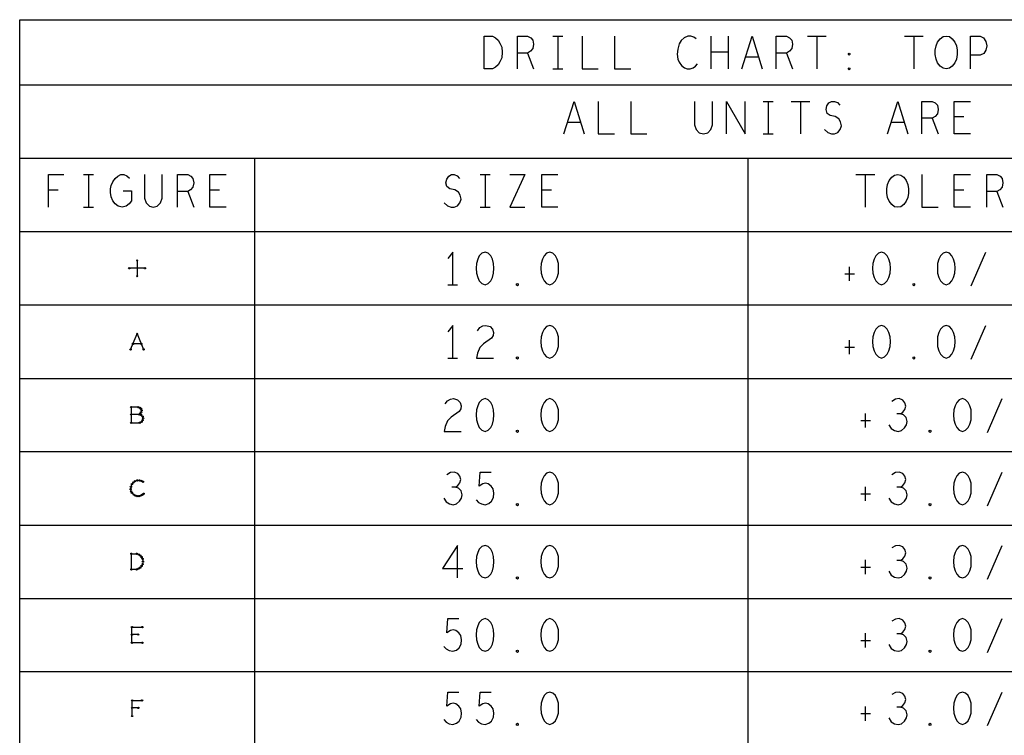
# Model space of a CAD drawing. Extents: x -3.2 to 30.8, y -10.2 to 11.8.
# Tile 7 of 33: x 4 to 7.8, y -1.4 to 1.3. Entities that reach past the tile are written whole.
import ezdxf

# ---------------------------------------------------------------- set-up
doc = ezdxf.new("R2010")
doc.units = 0
doc.layers.get('0').update_dxf_attribs({"color": 1, "linetype": 'CONTINUOUS'})
doc.layers.add('parallella-I_revD_fab_dwg_art', color=2, linetype='CONTINUOUS')

# ---------------------------------------------------------------- blocks, each defined once
blk = doc.blocks.new('D30')
for p, q in [((-0.019, -0.03), (-0.019, 0.03)), ((-0.019, 0.03), (0.019, 0.03)), ((0.005, 0.001), (-0.019, 0.001))]:
    blk.add_line(p, q)
for centre in [(-0.019, 0.03), (-0.019, 0.001), (0.005, 0.001), (0.019, 0.03), (-0.019, -0.03)]:
    blk.add_circle(centre, 0.0025)
blk = doc.blocks.new('D31')
for p, q in [((-0.02, -0.03), (-0.02, 0.03)), ((-0.02, 0.03), (0.02, 0.03)), ((0.004, 0.001), (-0.02, 0.001)), ((0.02, -0.03), (-0.02, -0.03))]:
    blk.add_line(p, q)
for centre in [(-0.02, 0.03), (-0.02, 0.001), (0.004, 0.001), (0.02, 0.03), (-0.02, -0.03), (0.02, -0.03)]:
    blk.add_circle(centre, 0.0025)
blk = doc.blocks.new('D32')
for p, q in [((-0.022, -0.03), (-0.022, 0.03)), ((-0.022, 0.03), (-0.002, 0.03)), ((-0.002, 0.03), (0.006, 0.027)), ((0.006, 0.027), (0.012, 0.023)), ((0.012, 0.023), (0.017, 0.017)), ((0.017, 0.017), (0.021, 0.01)), ((0.021, 0.01), (0.022, 0)), ((0.022, 0), (0.021, -0.01)), ((-0.002, -0.03), (-0.022, -0.03)), ((0.006, -0.027), (-0.002, -0.03)), ((0.012, -0.023), (0.006, -0.027)), ((0.017, -0.017), (0.012, -0.023)), ((0.021, -0.01), (0.017, -0.017))]:
    blk.add_line(p, q)
for centre in [(-0.022, 0.03), (-0.002, 0.03), (0.006, 0.027), (0.012, 0.023), (0.017, 0.017), (0.021, 0.01), (0.022, 0), (-0.022, -0.03), (-0.022, -0.03), (-0.002, -0.03), (0.006, -0.027), (0.012, -0.023), (0.017, -0.017), (0.021, -0.01)]:
    blk.add_circle(centre, 0.0025)
blk = doc.blocks.new('D33')
for p, q in [((-0.024, 0.006), (-0.025, -0.003)), ((-0.02, 0.016), (-0.024, 0.006)), ((-0.015, 0.022), (-0.02, 0.016)), ((-0.008, 0.027), (-0.015, 0.022)), ((0.001, 0.03), (-0.008, 0.027)), ((0.009, 0.03), (0.001, 0.03)), ((0.016, 0.028), (0.009, 0.03)), ((0.022, 0.025), (0.016, 0.028)), ((-0.025, -0.003), (-0.023, -0.012)), ((-0.023, -0.012), (-0.02, -0.018)), ((-0.02, -0.018), (-0.014, -0.024)), ((-0.014, -0.024), (-0.007, -0.028)), ((-0.007, -0.028), (0, -0.03)), ((0, -0.03), (0.007, -0.03)), ((0.007, -0.03), (0.014, -0.028)), ((0.014, -0.028), (0.02, -0.025)), ((0.02, -0.025), (0.025, -0.021))]:
    blk.add_line(p, q)
for centre in [(-0.024, 0.006), (-0.02, 0.016), (-0.015, 0.022), (-0.008, 0.027), (0.001, 0.03), (0.009, 0.03), (0.016, 0.028), (0.022, 0.025), (-0.025, -0.003), (-0.023, -0.012), (-0.02, -0.018), (-0.014, -0.024), (-0.007, -0.028), (0, -0.03), (0.007, -0.03), (0.014, -0.028), (0.02, -0.025), (0.025, -0.021)]:
    blk.add_circle(centre, 0.0025)
blk = doc.blocks.new('D34')
for p, q in [((0.004, 0.03), (-0.023, 0.03)), ((-0.023, 0.03), (-0.023, -0.03)), ((0.008, 0.002), (-0.023, 0.002)), ((0.011, 0.027), (0.004, 0.03)), ((0.008, 0.002), (0.012, 0.005)), ((0.015, 0), (0.008, 0.002)), ((0.015, 0.023), (0.011, 0.027)), ((0.012, 0.005), (0.015, 0.01)), ((0.017, 0.017), (0.015, 0.023)), ((0.015, 0.01), (0.017, 0.017)), ((0.021, -0.006), (0.015, 0)), ((-0.023, -0.03), (0.01, -0.03)), ((0.01, -0.03), (0.017, -0.026)), ((0.017, -0.026), (0.021, -0.02)), ((0.023, -0.013), (0.021, -0.006)), ((0.021, -0.02), (0.023, -0.013))]:
    blk.add_line(p, q)
for centre in [(-0.023, 0.03), (-0.023, 0.002), (0.004, 0.03), (0.008, 0.002), (0.008, 0.002), (0.011, 0.027), (0.012, 0.005), (0.015, 0.023), (0.015, 0.01), (0.015, 0), (0.017, 0.017), (-0.023, -0.03), (0.01, -0.03), (0.017, -0.026), (0.021, -0.006), (0.021, -0.02), (0.023, -0.013)]:
    blk.add_circle(centre, 0.0025)
blk = doc.blocks.new('D35')
for p, q in [((-0.025, -0.03), (0, 0.03)), ((0, 0.03), (0.025, -0.03)), ((0.016, -0.009), (-0.016, -0.009))]:
    blk.add_line(p, q)
for centre in [(0, 0.03), (-0.025, -0.03), (-0.016, -0.009), (0.016, -0.009), (0.025, -0.03)]:
    blk.add_circle(centre, 0.0025)
blk = doc.blocks.new('D36')
for p, q in [((0.03, 0), (-0.03, 0)), ((0, 0.03), (0, -0.03))]:
    blk.add_line(p, q)
for centre in [(-0.03, 0), (0, 0.03), (0.03, 0), (0, -0.03)]:
    blk.add_circle(centre, 0.0025)

msp = doc.modelspace()

# ---------------------------------------------------------------- linework, layer by layer
at = {"layer": 'parallella-I_revD_fab_dwg_art'}
for p, q in [((6.054, 1.233), (6.092, 1.233)), ((6.073, 1.233), (6.073, 1.108)), ((6.66, 1.108), (6.66, 1.233)), ((6.726, 1.233), (6.726, 1.108)), ((7.029, 1.233), (7.101, 1.233)), ((7.065, 1.233), (7.065, 1.108)), ((7.401, 1.233), (7.473, 1.233)), ((7.437, 1.233), (7.437, 1.108)), ((6.726, 1.171), (6.66, 1.171)), ((5.957, 1.168), (5.98, 1.108)), ((6.842, 1.152), (6.792, 1.152)), ((6.949, 1.168), (6.972, 1.108)), ((6.054, 1.108), (6.092, 1.108)), ((4.011, 1.046), (10.738, 1.046)), ((6.86, 0.983), (6.898, 0.983)), ((6.879, 0.983), (6.879, 0.858)), ((6.967, 0.983), (7.039, 0.983)), ((7.003, 0.983), (7.003, 0.858)), ((7.507, 0.918), (7.53, 0.858)), ((7.629, 0.923), (7.592, 0.923)), ((6.16, 0.902), (6.11, 0.902)), ((7.4, 0.902), (7.35, 0.902)), ((6.86, 0.858), (6.898, 0.858)), ((4.011, 0.765), (10.738, 0.765)), ((4.911, 0.765), (4.911, -4.012)), ((6.801, 0.765), (6.801, -4.012)), ((4.256, 0.702), (4.294, 0.702)), ((4.275, 0.702), (4.275, 0.577)), ((5.775, 0.702), (5.813, 0.702)), ((5.794, 0.702), (5.794, 0.577)), ((7.215, 0.702), (7.287, 0.702)), ((7.251, 0.702), (7.251, 0.577)), ((4.159, 0.642), (4.122, 0.642)), ((4.777, 0.642), (4.74, 0.642)), ((6.048, 0.642), (6.011, 0.642)), ((7.629, 0.642), (7.592, 0.642)), ((4.655, 0.637), (4.678, 0.577)), ((7.755, 0.637), (7.778, 0.577)), ((4.256, 0.577), (4.294, 0.577)), ((5.775, 0.577), (5.813, 0.577)), ((4.011, 0.484), (10.738, 0.484)), ((7.657, 0.276), (7.713, 0.405)), ((7.189, 0.349), (7.189, 0.295)), ((7.172, 0.322), (7.209, 0.322)), ((5.651, 0.28), (5.689, 0.28)), ((4.011, 0.203), (10.738, 0.203)), ((7.657, -0.005), (7.713, 0.124)), ((7.172, 0.041), (7.209, 0.041)), ((7.189, 0.068), (7.189, 0.014)), ((5.651, -0.001), (5.689, -0.001)), ((4.011, -0.079), (10.738, -0.079)), ((7.719, -0.286), (7.775, -0.156)), ((7.251, -0.213), (7.251, -0.267)), ((7.234, -0.24), (7.271, -0.24)), ((4.011, -0.359), (10.738, -0.359)), ((7.719, -0.567), (7.775, -0.438)), ((7.234, -0.521), (7.271, -0.521)), ((7.251, -0.494), (7.251, -0.548)), ((4.011, -0.641), (10.738, -0.641)), ((7.719, -0.848), (7.775, -0.719)), ((7.251, -0.775), (7.251, -0.829)), ((7.234, -0.802), (7.271, -0.802)), ((4.011, -0.922), (10.738, -0.922)), ((7.719, -1.129), (7.775, -0.999)), ((7.251, -1.056), (7.251, -1.11)), ((7.234, -1.083), (7.271, -1.083)), ((4.011, -1.202), (10.738, -1.202)), ((7.719, -1.41), (7.775, -1.281)), ((7.251, -1.337), (7.251, -1.391)), ((7.234, -1.364), (7.271, -1.364))]:
    msp.add_line(p, q, dxfattribs=at)
for points in [[(4.011, -4.012), (4.011, 1.296), (10.738, 1.296), (10.738, -4.012)], [(5.791, 1.108), (5.791, 1.233), (5.822, 1.233), (5.834, 1.227), (5.844, 1.218), (5.851, 1.206), (5.858, 1.191), (5.859, 1.171), (5.858, 1.15), (5.851, 1.135), (5.844, 1.123), (5.834, 1.114), (5.822, 1.108)], [(7.561, 1.108), (7.549, 1.11), (7.538, 1.118), (7.528, 1.131), (7.522, 1.145), (7.519, 1.162), (7.519, 1.179), (7.522, 1.196), (7.528, 1.21), (7.538, 1.223), (7.549, 1.231), (7.561, 1.233), (7.573, 1.231), (7.584, 1.223), (7.594, 1.21), (7.6, 1.196), (7.603, 1.179), (7.603, 1.162), (7.6, 1.145), (7.594, 1.131), (7.584, 1.118), (7.573, 1.11)], [(7.189, 1.16), (7.186, 1.162), (7.186, 1.166), (7.189, 1.168), (7.192, 1.166), (7.192, 1.162)], [(7.189, 1.104), (7.186, 1.106), (7.186, 1.11), (7.189, 1.112), (7.192, 1.11), (7.192, 1.106)], [(7.375, 0.577), (7.363, 0.579), (7.352, 0.587), (7.342, 0.6), (7.336, 0.614), (7.333, 0.631), (7.333, 0.648), (7.336, 0.664), (7.342, 0.679), (7.352, 0.692), (7.363, 0.7), (7.375, 0.702), (7.387, 0.7), (7.398, 0.692), (7.408, 0.679), (7.414, 0.664), (7.417, 0.648), (7.417, 0.631), (7.414, 0.614), (7.408, 0.6), (7.398, 0.587), (7.387, 0.579)], [(5.794, 0.405), (5.782, 0.401), (5.772, 0.391), (5.766, 0.378), (5.761, 0.362), (5.76, 0.343), (5.761, 0.324), (5.766, 0.308), (5.772, 0.295), (5.782, 0.285), (5.794, 0.28), (5.806, 0.285), (5.816, 0.295), (5.822, 0.308), (5.827, 0.324), (5.828, 0.343), (5.827, 0.362), (5.822, 0.378), (5.816, 0.391), (5.806, 0.401)], [(6.042, 0.405), (6.03, 0.401), (6.02, 0.391), (6.014, 0.378), (6.009, 0.362), (6.008, 0.343), (6.009, 0.324), (6.014, 0.308), (6.02, 0.295), (6.03, 0.285), (6.042, 0.28), (6.054, 0.285), (6.064, 0.295), (6.07, 0.308), (6.075, 0.324), (6.076, 0.343), (6.075, 0.362), (6.07, 0.378), (6.064, 0.391), (6.054, 0.401)], [(7.313, 0.405), (7.301, 0.401), (7.291, 0.391), (7.285, 0.378), (7.28, 0.362), (7.279, 0.343), (7.28, 0.324), (7.285, 0.308), (7.291, 0.295), (7.301, 0.285), (7.313, 0.28), (7.325, 0.285), (7.335, 0.295), (7.341, 0.308), (7.346, 0.324), (7.347, 0.343), (7.346, 0.362), (7.341, 0.378), (7.335, 0.391), (7.325, 0.401)], [(7.561, 0.405), (7.549, 0.401), (7.539, 0.391), (7.533, 0.378), (7.528, 0.362), (7.527, 0.343), (7.528, 0.324), (7.533, 0.308), (7.539, 0.295), (7.549, 0.285), (7.561, 0.28), (7.573, 0.285), (7.583, 0.295), (7.589, 0.308), (7.594, 0.324), (7.595, 0.343), (7.594, 0.362), (7.589, 0.378), (7.583, 0.391), (7.573, 0.401)], [(5.918, 0.276), (5.915, 0.278), (5.915, 0.283), (5.918, 0.285), (5.921, 0.283), (5.921, 0.278)], [(7.437, 0.276), (7.434, 0.278), (7.434, 0.283), (7.437, 0.285), (7.44, 0.283), (7.44, 0.278)], [(6.042, 0.124), (6.03, 0.12), (6.02, 0.11), (6.014, 0.097), (6.009, 0.081), (6.008, 0.062), (6.009, 0.043), (6.014, 0.027), (6.02, 0.014), (6.03, 0.004), (6.042, -0.001), (6.054, 0.004), (6.064, 0.014), (6.07, 0.027), (6.075, 0.043), (6.076, 0.062), (6.075, 0.081), (6.07, 0.097), (6.064, 0.11), (6.054, 0.12)], [(7.313, 0.124), (7.301, 0.12), (7.291, 0.11), (7.285, 0.097), (7.28, 0.081), (7.279, 0.062), (7.28, 0.043), (7.285, 0.027), (7.291, 0.014), (7.301, 0.004), (7.313, -0.001), (7.325, 0.004), (7.335, 0.014), (7.341, 0.027), (7.346, 0.043), (7.347, 0.062), (7.346, 0.081), (7.341, 0.097), (7.335, 0.11), (7.325, 0.12)], [(7.561, 0.124), (7.549, 0.12), (7.539, 0.11), (7.533, 0.097), (7.528, 0.081), (7.527, 0.062), (7.528, 0.043), (7.533, 0.027), (7.539, 0.014), (7.549, 0.004), (7.561, -0.001), (7.573, 0.004), (7.583, 0.014), (7.589, 0.027), (7.594, 0.043), (7.595, 0.062), (7.594, 0.081), (7.589, 0.097), (7.583, 0.11), (7.573, 0.12)], [(5.918, -0.005), (5.915, -0.003), (5.915, 0.002), (5.918, 0.004), (5.921, 0.002), (5.921, -0.003)], [(7.437, -0.005), (7.434, -0.003), (7.434, 0.002), (7.437, 0.004), (7.44, 0.002), (7.44, -0.003)], [(5.794, -0.156), (5.782, -0.161), (5.772, -0.171), (5.766, -0.184), (5.761, -0.2), (5.76, -0.219), (5.761, -0.238), (5.766, -0.254), (5.772, -0.267), (5.782, -0.277), (5.794, -0.282), (5.806, -0.277), (5.816, -0.267), (5.822, -0.254), (5.827, -0.238), (5.828, -0.219), (5.827, -0.2), (5.822, -0.184), (5.816, -0.171), (5.806, -0.161)], [(6.042, -0.156), (6.03, -0.161), (6.02, -0.171), (6.014, -0.184), (6.009, -0.2), (6.008, -0.219), (6.009, -0.238), (6.014, -0.254), (6.02, -0.267), (6.03, -0.277), (6.042, -0.282), (6.054, -0.277), (6.064, -0.267), (6.07, -0.254), (6.075, -0.238), (6.076, -0.219), (6.075, -0.2), (6.07, -0.184), (6.064, -0.171), (6.054, -0.161)], [(7.623, -0.156), (7.611, -0.161), (7.601, -0.171), (7.595, -0.184), (7.59, -0.2), (7.589, -0.219), (7.59, -0.238), (7.595, -0.254), (7.601, -0.267), (7.611, -0.277), (7.623, -0.282), (7.635, -0.277), (7.645, -0.267), (7.651, -0.254), (7.656, -0.238), (7.657, -0.219), (7.656, -0.2), (7.651, -0.184), (7.645, -0.171), (7.635, -0.161)], [(5.918, -0.286), (5.915, -0.284), (5.915, -0.279), (5.918, -0.277), (5.921, -0.279), (5.921, -0.284)], [(7.499, -0.286), (7.496, -0.284), (7.496, -0.279), (7.499, -0.277), (7.502, -0.279), (7.502, -0.284)], [(6.042, -0.438), (6.03, -0.442), (6.02, -0.452), (6.014, -0.465), (6.009, -0.481), (6.008, -0.5), (6.009, -0.519), (6.014, -0.535), (6.02, -0.548), (6.03, -0.558), (6.042, -0.563), (6.054, -0.558), (6.064, -0.548), (6.07, -0.535), (6.075, -0.519), (6.076, -0.5), (6.075, -0.481), (6.07, -0.465), (6.064, -0.452), (6.054, -0.442)], [(7.623, -0.438), (7.611, -0.442), (7.601, -0.452), (7.595, -0.465), (7.59, -0.481), (7.589, -0.5), (7.59, -0.519), (7.595, -0.535), (7.601, -0.548), (7.611, -0.558), (7.623, -0.563), (7.635, -0.558), (7.645, -0.548), (7.651, -0.535), (7.656, -0.519), (7.657, -0.5), (7.656, -0.481), (7.651, -0.465), (7.645, -0.452), (7.635, -0.442)], [(5.918, -0.567), (5.915, -0.565), (5.915, -0.56), (5.918, -0.558), (5.921, -0.56), (5.921, -0.565)], [(7.499, -0.567), (7.496, -0.565), (7.496, -0.56), (7.499, -0.558), (7.502, -0.56), (7.502, -0.565)], [(5.794, -0.719), (5.782, -0.723), (5.772, -0.733), (5.766, -0.746), (5.761, -0.762), (5.76, -0.781), (5.761, -0.8), (5.766, -0.816), (5.772, -0.829), (5.782, -0.839), (5.794, -0.844), (5.806, -0.839), (5.816, -0.829), (5.822, -0.816), (5.827, -0.8), (5.828, -0.781), (5.827, -0.762), (5.822, -0.746), (5.816, -0.733), (5.806, -0.723)], [(6.042, -0.719), (6.03, -0.723), (6.02, -0.733), (6.014, -0.746), (6.009, -0.762), (6.008, -0.781), (6.009, -0.8), (6.014, -0.816), (6.02, -0.829), (6.03, -0.839), (6.042, -0.844), (6.054, -0.839), (6.064, -0.829), (6.07, -0.816), (6.075, -0.8), (6.076, -0.781), (6.075, -0.762), (6.07, -0.746), (6.064, -0.733), (6.054, -0.723)], [(7.623, -0.719), (7.611, -0.723), (7.601, -0.733), (7.595, -0.746), (7.59, -0.762), (7.589, -0.781), (7.59, -0.8), (7.595, -0.816), (7.601, -0.829), (7.611, -0.839), (7.623, -0.844), (7.635, -0.839), (7.645, -0.829), (7.651, -0.816), (7.656, -0.8), (7.657, -0.781), (7.656, -0.762), (7.651, -0.746), (7.645, -0.733), (7.635, -0.723)], [(5.918, -0.848), (5.915, -0.846), (5.915, -0.841), (5.918, -0.839), (5.921, -0.841), (5.921, -0.846)], [(7.499, -0.848), (7.496, -0.846), (7.496, -0.841), (7.499, -0.839), (7.502, -0.841), (7.502, -0.846)], [(5.794, -0.999), (5.782, -1.004), (5.772, -1.014), (5.766, -1.027), (5.761, -1.043), (5.76, -1.062), (5.761, -1.081), (5.766, -1.097), (5.772, -1.11), (5.782, -1.12), (5.794, -1.125), (5.806, -1.12), (5.816, -1.11), (5.822, -1.097), (5.827, -1.081), (5.828, -1.062), (5.827, -1.043), (5.822, -1.027), (5.816, -1.014), (5.806, -1.004)], [(6.042, -0.999), (6.03, -1.004), (6.02, -1.014), (6.014, -1.027), (6.009, -1.043), (6.008, -1.062), (6.009, -1.081), (6.014, -1.097), (6.02, -1.11), (6.03, -1.12), (6.042, -1.125), (6.054, -1.12), (6.064, -1.11), (6.07, -1.097), (6.075, -1.081), (6.076, -1.062), (6.075, -1.043), (6.07, -1.027), (6.064, -1.014), (6.054, -1.004)], [(7.623, -0.999), (7.611, -1.004), (7.601, -1.014), (7.595, -1.027), (7.59, -1.043), (7.589, -1.062), (7.59, -1.081), (7.595, -1.097), (7.601, -1.11), (7.611, -1.12), (7.623, -1.125), (7.635, -1.12), (7.645, -1.11), (7.651, -1.097), (7.656, -1.081), (7.657, -1.062), (7.656, -1.043), (7.651, -1.027), (7.645, -1.014), (7.635, -1.004)], [(5.918, -1.129), (5.915, -1.127), (5.915, -1.122), (5.918, -1.12), (5.921, -1.122), (5.921, -1.127)], [(7.499, -1.129), (7.496, -1.127), (7.496, -1.122), (7.499, -1.12), (7.502, -1.122), (7.502, -1.127)], [(6.042, -1.281), (6.03, -1.285), (6.02, -1.295), (6.014, -1.308), (6.009, -1.324), (6.008, -1.343), (6.009, -1.362), (6.014, -1.378), (6.02, -1.391), (6.03, -1.401), (6.042, -1.406), (6.054, -1.401), (6.064, -1.391), (6.07, -1.378), (6.075, -1.362), (6.076, -1.343), (6.075, -1.324), (6.07, -1.308), (6.064, -1.295), (6.054, -1.285)], [(7.623, -1.281), (7.611, -1.285), (7.601, -1.295), (7.595, -1.308), (7.59, -1.324), (7.589, -1.343), (7.59, -1.362), (7.595, -1.378), (7.601, -1.391), (7.611, -1.401), (7.623, -1.406), (7.635, -1.401), (7.645, -1.391), (7.651, -1.378), (7.656, -1.362), (7.657, -1.343), (7.656, -1.324), (7.651, -1.308), (7.645, -1.295), (7.635, -1.285)], [(5.918, -1.41), (5.915, -1.408), (5.915, -1.403), (5.918, -1.401), (5.921, -1.403), (5.921, -1.408)], [(7.499, -1.41), (7.496, -1.408), (7.496, -1.403), (7.499, -1.401), (7.502, -1.403), (7.502, -1.408)]]:
    msp.add_lwpolyline(points, close=True, dxfattribs=at)
for points in [[(5.918, 1.108), (5.918, 1.233), (5.957, 1.233), (5.969, 1.227), (5.977, 1.218), (5.98, 1.202), (5.977, 1.185), (5.968, 1.175), (5.957, 1.168), (5.918, 1.168)], [(6.166, 1.233), (6.166, 1.108), (6.228, 1.108)], [(6.29, 1.233), (6.29, 1.108), (6.352, 1.108)], [(6.603, 1.223), (6.594, 1.229), (6.583, 1.233), (6.571, 1.233), (6.557, 1.227), (6.546, 1.216), (6.538, 1.204), (6.532, 1.183), (6.53, 1.164), (6.533, 1.145), (6.538, 1.133), (6.547, 1.12), (6.558, 1.112), (6.569, 1.108), (6.58, 1.108), (6.591, 1.112), (6.6, 1.118), (6.608, 1.127)], [(6.778, 1.108), (6.817, 1.233), (6.856, 1.108)], [(6.91, 1.108), (6.91, 1.233), (6.949, 1.233), (6.961, 1.227), (6.969, 1.218), (6.972, 1.202), (6.969, 1.185), (6.96, 1.175), (6.949, 1.168), (6.91, 1.168)], [(7.654, 1.108), (7.654, 1.233), (7.691, 1.233), (7.704, 1.227), (7.713, 1.212), (7.716, 1.196), (7.713, 1.179), (7.705, 1.166), (7.691, 1.16), (7.654, 1.16)], [(6.096, 0.858), (6.135, 0.983), (6.174, 0.858)], [(6.228, 0.983), (6.228, 0.858), (6.29, 0.858)], [(6.352, 0.983), (6.352, 0.858), (6.414, 0.858)], [(6.597, 0.983), (6.597, 0.893), (6.603, 0.875), (6.615, 0.862), (6.631, 0.858), (6.647, 0.862), (6.659, 0.875), (6.665, 0.893), (6.665, 0.983)], [(6.719, 0.858), (6.719, 0.983), (6.791, 0.858), (6.791, 0.983)], [(7.094, 0.875), (7.107, 0.864), (7.121, 0.858), (7.133, 0.858), (7.146, 0.864), (7.155, 0.875), (7.16, 0.889), (7.156, 0.904), (7.149, 0.916), (7.135, 0.925), (7.116, 0.929), (7.105, 0.937), (7.101, 0.952), (7.104, 0.966), (7.111, 0.977), (7.122, 0.983), (7.133, 0.983), (7.144, 0.979), (7.153, 0.968)], [(7.336, 0.858), (7.375, 0.983), (7.414, 0.858)], [(7.468, 0.858), (7.468, 0.983), (7.507, 0.983), (7.519, 0.977), (7.527, 0.968), (7.53, 0.952), (7.527, 0.935), (7.518, 0.925), (7.507, 0.918), (7.468, 0.918)], [(7.654, 0.858), (7.592, 0.858), (7.592, 0.983), (7.654, 0.983)], [(4.122, 0.577), (4.122, 0.702), (4.18, 0.702)], [(4.408, 0.64), (4.439, 0.64), (4.439, 0.602), (4.43, 0.59), (4.419, 0.581), (4.404, 0.577), (4.388, 0.581), (4.377, 0.59), (4.368, 0.602), (4.362, 0.617), (4.359, 0.633), (4.359, 0.648), (4.362, 0.66), (4.368, 0.675), (4.377, 0.687), (4.387, 0.696), (4.399, 0.702), (4.41, 0.702), (4.422, 0.698), (4.432, 0.689)], [(4.489, 0.702), (4.489, 0.612), (4.495, 0.594), (4.508, 0.581), (4.523, 0.577), (4.538, 0.581), (4.551, 0.594), (4.557, 0.612), (4.557, 0.702)], [(4.616, 0.577), (4.616, 0.702), (4.655, 0.702), (4.667, 0.696), (4.675, 0.687), (4.678, 0.671), (4.675, 0.654), (4.666, 0.644), (4.655, 0.637), (4.616, 0.637)], [(4.802, 0.577), (4.74, 0.577), (4.74, 0.702), (4.802, 0.702)], [(5.637, 0.594), (5.65, 0.583), (5.664, 0.577), (5.676, 0.577), (5.689, 0.583), (5.698, 0.594), (5.703, 0.608), (5.699, 0.623), (5.692, 0.635), (5.678, 0.644), (5.659, 0.648), (5.648, 0.656), (5.644, 0.671), (5.647, 0.685), (5.655, 0.696), (5.665, 0.702), (5.676, 0.702), (5.687, 0.698), (5.696, 0.687)], [(5.889, 0.702), (5.947, 0.702), (5.889, 0.577), (5.947, 0.577)], [(6.073, 0.577), (6.011, 0.577), (6.011, 0.702), (6.073, 0.702)], [(7.468, 0.702), (7.468, 0.577), (7.53, 0.577)], [(7.654, 0.577), (7.592, 0.577), (7.592, 0.702), (7.654, 0.702)], [(7.716, 0.577), (7.716, 0.702), (7.755, 0.702), (7.767, 0.696), (7.775, 0.687), (7.778, 0.671), (7.775, 0.654), (7.766, 0.644), (7.755, 0.637), (7.716, 0.637)], [(5.67, 0.28), (5.67, 0.405), (5.651, 0.38)], [(5.67, -0.001), (5.67, 0.124), (5.651, 0.1)], [(5.765, 0.104), (5.774, 0.116), (5.785, 0.122), (5.797, 0.124), (5.813, 0.12), (5.823, 0.11), (5.827, 0.097), (5.825, 0.085), (5.819, 0.075), (5.788, 0.054), (5.774, 0.039), (5.765, 0.018), (5.761, -0.001), (5.827, -0.001)], [(5.641, -0.177), (5.65, -0.165), (5.661, -0.159), (5.673, -0.156), (5.689, -0.161), (5.699, -0.171), (5.703, -0.184), (5.701, -0.196), (5.695, -0.206), (5.664, -0.227), (5.65, -0.242), (5.641, -0.263), (5.637, -0.282), (5.703, -0.282)], [(7.386, -0.215), (7.395, -0.209), (7.403, -0.198), (7.406, -0.186), (7.403, -0.173), (7.395, -0.163), (7.381, -0.156), (7.367, -0.159), (7.353, -0.167)], [(7.341, -0.257), (7.35, -0.271), (7.363, -0.279), (7.377, -0.282), (7.389, -0.279), (7.401, -0.269), (7.409, -0.257), (7.411, -0.244), (7.408, -0.229), (7.397, -0.219), (7.386, -0.215), (7.372, -0.215)], [(5.681, -0.496), (5.69, -0.49), (5.698, -0.479), (5.701, -0.467), (5.698, -0.454), (5.69, -0.444), (5.676, -0.438), (5.662, -0.44), (5.648, -0.448)], [(5.76, -0.544), (5.769, -0.554), (5.78, -0.56), (5.794, -0.563), (5.808, -0.558), (5.819, -0.55), (5.827, -0.535), (5.828, -0.519), (5.825, -0.502), (5.817, -0.492), (5.806, -0.483), (5.796, -0.481), (5.785, -0.483), (5.771, -0.492), (5.775, -0.438), (5.817, -0.438)], [(7.386, -0.496), (7.395, -0.49), (7.403, -0.479), (7.406, -0.467), (7.403, -0.454), (7.395, -0.444), (7.381, -0.438), (7.367, -0.44), (7.353, -0.448)], [(5.636, -0.538), (5.645, -0.552), (5.658, -0.56), (5.672, -0.563), (5.684, -0.56), (5.696, -0.55), (5.704, -0.538), (5.706, -0.525), (5.703, -0.51), (5.692, -0.5), (5.681, -0.496), (5.667, -0.496)], [(7.341, -0.538), (7.35, -0.552), (7.363, -0.56), (7.377, -0.563), (7.389, -0.56), (7.401, -0.55), (7.409, -0.538), (7.411, -0.525), (7.408, -0.51), (7.397, -0.5), (7.386, -0.496), (7.372, -0.496)], [(5.689, -0.844), (5.689, -0.719), (5.631, -0.808), (5.709, -0.808)], [(7.386, -0.777), (7.395, -0.771), (7.403, -0.76), (7.406, -0.748), (7.403, -0.735), (7.395, -0.725), (7.381, -0.719), (7.367, -0.721), (7.353, -0.729)], [(7.341, -0.818), (7.35, -0.833), (7.363, -0.841), (7.377, -0.844), (7.389, -0.841), (7.401, -0.831), (7.409, -0.818), (7.411, -0.806), (7.408, -0.791), (7.397, -0.781), (7.386, -0.777), (7.372, -0.777)], [(5.636, -1.106), (5.645, -1.116), (5.656, -1.122), (5.67, -1.125), (5.684, -1.12), (5.695, -1.112), (5.703, -1.097), (5.704, -1.081), (5.701, -1.064), (5.693, -1.054), (5.682, -1.045), (5.672, -1.043), (5.661, -1.045), (5.647, -1.054), (5.651, -0.999), (5.693, -0.999)], [(7.386, -1.058), (7.395, -1.052), (7.403, -1.041), (7.406, -1.029), (7.403, -1.016), (7.395, -1.006), (7.381, -0.999), (7.367, -1.002), (7.353, -1.01)], [(7.341, -1.099), (7.35, -1.114), (7.363, -1.122), (7.377, -1.125), (7.389, -1.122), (7.401, -1.112), (7.409, -1.099), (7.411, -1.087), (7.408, -1.072), (7.397, -1.062), (7.386, -1.058), (7.372, -1.058)], [(5.636, -1.387), (5.645, -1.397), (5.656, -1.403), (5.67, -1.406), (5.684, -1.401), (5.695, -1.393), (5.703, -1.378), (5.704, -1.362), (5.701, -1.345), (5.693, -1.335), (5.682, -1.326), (5.672, -1.324), (5.661, -1.326), (5.647, -1.335), (5.651, -1.281), (5.693, -1.281)], [(5.76, -1.387), (5.769, -1.397), (5.78, -1.403), (5.794, -1.406), (5.808, -1.401), (5.819, -1.393), (5.827, -1.378), (5.828, -1.362), (5.825, -1.345), (5.817, -1.335), (5.806, -1.326), (5.796, -1.324), (5.785, -1.326), (5.771, -1.335), (5.775, -1.281), (5.817, -1.281)], [(7.386, -1.339), (7.395, -1.333), (7.403, -1.322), (7.406, -1.31), (7.403, -1.297), (7.395, -1.287), (7.381, -1.281), (7.367, -1.283), (7.353, -1.291)], [(7.341, -1.38), (7.35, -1.395), (7.363, -1.403), (7.377, -1.406), (7.389, -1.403), (7.401, -1.393), (7.409, -1.38), (7.411, -1.368), (7.408, -1.353), (7.397, -1.343), (7.386, -1.339), (7.372, -1.339)]]:
    msp.add_lwpolyline(points, dxfattribs=at)

# ---------------------------------------------------------------- block references
for name, p in [('D36', (4.461, 0.343)), ('D35', (4.461, 0.062)), ('D34', (4.461, -0.219)), ('D33', (4.461, -0.5)), ('D32', (4.461, -0.781)), ('D31', (4.461, -1.062)), ('D30', (4.461, -1.343))]:
    msp.add_blockref(name, p, dxfattribs=at)

doc.saveas('drawing.dxf')
